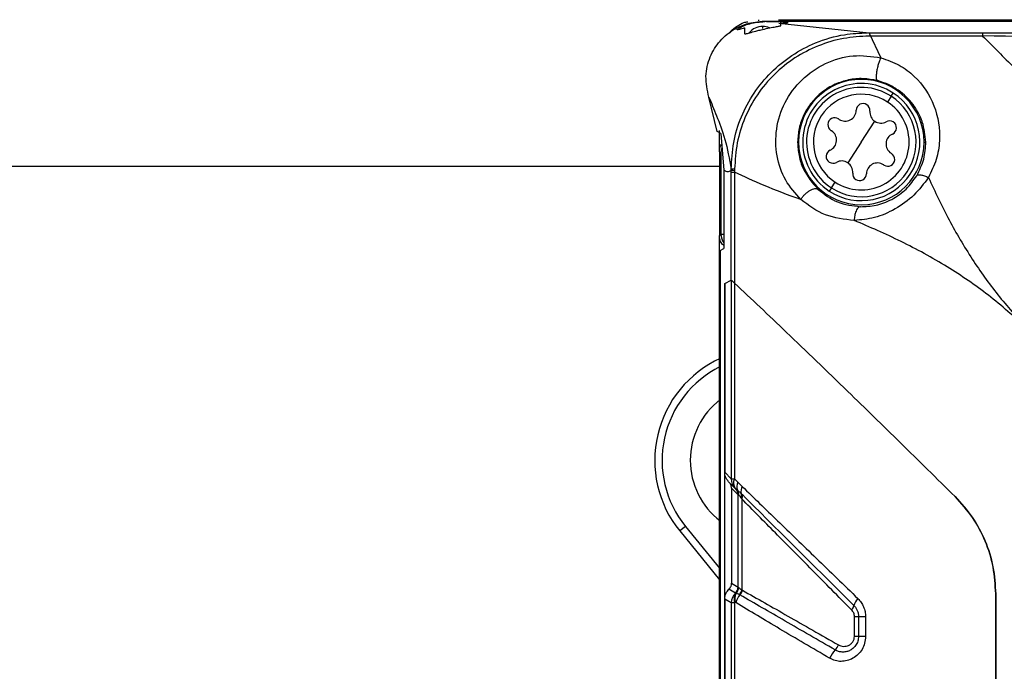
# Model space of a CAD drawing. Header units: inches. Extents: x 0.4 to 16.8, y 0 to 10.8.
# Tile 27 of 102: x 6.528 to 6.88, y 6.58 to 6.812. Entities that reach past the tile are written whole.
import ezdxf

# ---------------------------------------------------------------- set-up
doc = ezdxf.new("R2010")
doc.units = ezdxf.units.IN
doc.header["$MEASUREMENT"] = 0

msp = doc.modelspace()

# ---------------------------------------------------------------- linework, layer by layer
at = {"color": 7, "linetype": 'Continuous'}
for p, q in [((6.788363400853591, 6.811124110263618), (6.788368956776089, 6.811125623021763)), ((6.788368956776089, 6.811125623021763), (6.793344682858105, 6.811841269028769)), ((6.792031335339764, 6.812428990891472), (6.792031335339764, 6.812015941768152)), ((6.793344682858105, 6.811841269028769), (7.472222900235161, 6.811841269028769)), ((6.79911222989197, 6.812428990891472), (7.473307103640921, 6.812428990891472)), ((6.799285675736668, 6.811162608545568), (6.831506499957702, 6.807721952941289)), ((6.799971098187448, 6.810332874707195), (6.799993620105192, 6.811623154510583)), ((6.793452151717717, 6.81002426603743), (6.793452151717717, 6.809321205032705)), ((6.831506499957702, 6.807776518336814), (6.872006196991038, 6.807776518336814)), ((6.831506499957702, 6.807614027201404), (6.835688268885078, 6.798859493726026)), ((6.87202377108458, 6.806587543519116), (6.831506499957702, 6.806587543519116)), ((6.839382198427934, 6.78507435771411), (6.840134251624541, 6.786225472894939)), ((6.777284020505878, 6.772446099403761), (6.774266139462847, 6.784805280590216)), ((6.839382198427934, 6.78507435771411), (6.838041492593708, 6.783022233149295)), ((6.828694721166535, 6.768715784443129), (6.833534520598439, 6.776123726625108)), ((6.778506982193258, 6.771715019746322), (6.777284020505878, 6.772446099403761)), ((6.778005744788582, 6.76528632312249), (6.778005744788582, 6.772827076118)), ((6.778506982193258, 6.771715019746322), (6.779622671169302, 6.758693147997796)), ((6.80630298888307, 6.768715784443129), (6.805967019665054, 6.768715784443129)), ((6.828694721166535, 6.768715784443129), (6.823854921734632, 6.761307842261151)), ((6.85108645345, 6.768715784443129), (6.851721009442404, 6.768715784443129)), ((6.778571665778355, 6.764720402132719), (6.778005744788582, 6.765286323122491)), ((6.778005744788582, 6.76528632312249), (6.778005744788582, 6.735235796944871)), ((6.778571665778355, 6.764720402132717), (6.778571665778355, 6.735801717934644)), ((6.778005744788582, 6.760034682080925), (4.919925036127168, 6.760034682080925)), ((6.779622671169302, 6.758693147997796), (6.779622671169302, 6.730663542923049)), ((6.782252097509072, 6.719364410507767), (6.782252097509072, 6.757942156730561)), ((6.783441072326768, 6.757940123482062), (6.783441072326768, 6.718335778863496)), ((6.818007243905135, 6.752357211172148), (6.819347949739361, 6.754409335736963)), ((6.818007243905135, 6.752357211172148), (6.817255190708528, 6.751206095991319)), ((6.778005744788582, 6.735235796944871), (6.778571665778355, 6.735801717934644)), ((6.778005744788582, 6.179656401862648), (6.778005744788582, 6.735235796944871)), ((6.778571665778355, 6.735801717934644), (6.779622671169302, 6.735861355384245)), ((6.7783259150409, 6.730016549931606), (6.778325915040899, 6.184875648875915)), ((6.778328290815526, 6.730016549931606), (6.779622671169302, 6.730663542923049)), ((6.778328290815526, 6.730016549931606), (6.778328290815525, 6.184875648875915)), ((6.779905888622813, 6.718191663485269), (6.782252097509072, 6.719364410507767)), ((6.779905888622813, 6.718191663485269), (6.782252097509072, 6.719364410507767)), ((6.782252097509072, 6.719364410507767), (6.782252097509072, 6.648384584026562)), ((6.779905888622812, 6.196700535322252), (6.779905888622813, 6.718191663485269)), ((6.779905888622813, 6.718191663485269), (6.779905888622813, 6.650730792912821)), ((6.783441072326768, 6.718335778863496), (6.783441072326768, 6.648354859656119)), ((6.779905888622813, 6.650730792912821), (6.782252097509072, 6.648384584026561)), ((6.783654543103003, 6.6449917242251), (6.781314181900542, 6.647332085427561)), ((6.784640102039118, 6.647197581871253), (6.786151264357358, 6.645648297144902)), ((6.784714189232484, 6.642707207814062), (6.782368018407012, 6.645053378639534)), ((6.782368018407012, 6.645053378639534), (6.782368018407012, 6.611108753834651)), ((6.783904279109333, 6.644745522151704), (6.784462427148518, 6.644345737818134)), ((6.784462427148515, 6.644345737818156), (6.785794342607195, 6.643169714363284)), ((6.784954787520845, 6.642590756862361), (6.784725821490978, 6.642701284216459)), ((6.784725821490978, 6.609739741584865), (6.784725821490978, 6.642701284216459)), ((6.786006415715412, 6.64123978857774), (6.786006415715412, 6.608745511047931)), ((6.765887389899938, 6.631416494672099), (6.763851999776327, 6.629768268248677)), ((6.765887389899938, 6.631416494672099), (6.778005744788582, 6.616451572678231)), ((6.763851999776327, 6.629768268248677), (6.778005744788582, 6.612289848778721)), ((6.782368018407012, 6.611108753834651), (6.784715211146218, 6.609753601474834)), ((6.78377688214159, 6.607596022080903), (6.781430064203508, 6.608950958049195)), ((6.783784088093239, 6.607587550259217), (6.78377688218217, 6.607596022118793)), ((6.783907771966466, 6.607495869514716), (6.78378408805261, 6.607587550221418)), ((6.785373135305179, 6.606928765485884), (6.785202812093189, 6.607014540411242)), ((6.876677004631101, 6.307598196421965), (6.876677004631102, 6.607294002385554)), ((6.876677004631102, 6.607294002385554), (6.876677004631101, 6.307598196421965)), ((6.779905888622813, 6.605444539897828), (6.779905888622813, 6.542849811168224)), ((6.782252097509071, 6.604089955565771), (6.779905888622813, 6.605444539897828)), ((6.782252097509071, 6.604089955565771), (6.782252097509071, 6.541495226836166)), ((6.783441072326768, 6.604103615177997), (6.783441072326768, 6.54147806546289)), ((6.826257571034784, 6.592121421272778), (6.826257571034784, 6.599143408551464)), ((6.827714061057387, 6.599143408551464), (6.826257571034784, 6.599143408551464)), ((6.827714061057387, 6.599143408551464), (6.827714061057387, 6.592121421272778)), ((6.830218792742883, 6.599143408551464), (6.827714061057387, 6.599143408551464)), ((6.830218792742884, 6.599143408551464), (6.830218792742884, 6.592121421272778)), ((6.827714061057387, 6.592121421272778), (6.826257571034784, 6.592121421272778)), ((6.830218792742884, 6.592121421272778), (6.827714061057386, 6.592121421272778))]:
    msp.add_line(p, q, dxfattribs=at)
at = {"color": 7, "linetype": 'Continuous', "flags": 128}
msp.add_lwpolyline([(6.778934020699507, 6.766572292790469), (6.778666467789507, 6.765680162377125), (6.778571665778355, 6.764720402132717)], dxfattribs=at)
at = {"color": 7, "linetype": 'Continuous'}
for centre, radius, start, end in [((6.793452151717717, 6.803872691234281), 0.006151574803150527, 90, 140.8843563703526), ((6.793452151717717, 6.803872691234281), 0.006151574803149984, 66.39686574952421, 90), ((6.828694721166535, 6.768715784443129), 0.0223917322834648, 0, 180), ((6.828694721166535, 6.768715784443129), 0.0209153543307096, 56.84238035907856, 236.8423803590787), ((6.828694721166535, 6.768715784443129), 0.0195403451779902, 56.84238035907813, 236.8423803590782), ((6.828694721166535, 6.768715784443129), 0.01708907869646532, 56.84238035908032, 236.8423803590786), ((6.828694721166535, 6.768715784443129), 0.0209153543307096, 236.8423803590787, 56.84238035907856), ((6.828694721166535, 6.768715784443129), 0.0195403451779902, 236.8423803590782, 56.84238035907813), ((6.828694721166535, 6.768715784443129), 0.01708907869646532, 236.8423803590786, 56.84238035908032), ((6.829318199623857, 6.780017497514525), 0.002460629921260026, 354.6381528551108, 179.0466078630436), ((6.82292144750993, 6.780123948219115), 0.003937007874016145, 236.8423803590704, 359.0466078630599), ((6.83568784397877, 6.779419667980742), 0.003937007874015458, 174.6381528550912, 236.8423803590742), ((6.819218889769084, 6.77490658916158), 0.002460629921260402, 56.84238035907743, 236.8423803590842), ((6.819218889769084, 6.77490658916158), 0.002460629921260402, 54.63815285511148, 56.84238035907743), ((6.82292144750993, 6.780123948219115), 0.003937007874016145, 234.6381528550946, 236.8423803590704), ((6.83568784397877, 6.779419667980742), 0.003937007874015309, 236.8423803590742, 299.0466078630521), ((6.838794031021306, 6.773826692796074), 0.002460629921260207, 294.6381528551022, 119.0466078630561), ((6.815928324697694, 6.769420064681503), 0.003937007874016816, 294.638152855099, 56.84238035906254), ((6.819218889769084, 6.77490658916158), 0.002460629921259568, 236.8423803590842, 239.046607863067), ((6.815928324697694, 6.769420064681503), 0.003937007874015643, 56.84238035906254, 59.04660786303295), ((6.828694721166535, 6.768715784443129), 0.0223917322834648, 180, 0), ((6.841461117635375, 6.768011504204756), 0.003937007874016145, 114.6381528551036, 236.8423803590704), ((6.818595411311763, 6.763604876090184), 0.002460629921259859, 114.6381528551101, 299.0466078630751), ((6.841461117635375, 6.768011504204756), 0.003937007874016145, 236.8423803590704, 239.0466078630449), ((6.8217015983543, 6.758011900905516), 0.003937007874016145, 56.84238035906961, 119.0466078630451), ((6.8217015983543, 6.758011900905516), 0.003937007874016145, 354.6381528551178, 56.84238035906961), ((6.834467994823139, 6.757307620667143), 0.003937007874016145, 56.84238035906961, 179.0466078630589), ((6.838170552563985, 6.762524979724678), 0.002460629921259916, 236.8423803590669, 56.84238035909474), ((6.838170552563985, 6.762524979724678), 0.002460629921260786, 56.84238035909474, 59.04660786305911), ((6.783405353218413, 6.75268178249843), 0.006423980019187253, 89.54345243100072, 100.3602682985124), ((6.783356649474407, 6.743180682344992), 0.01538544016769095, 89.65037179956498, 94.11740009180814), ((6.834467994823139, 6.757307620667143), 0.003937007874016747, 54.63815285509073, 56.84238035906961), ((6.838170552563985, 6.762524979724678), 0.002460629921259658, 234.6381528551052, 236.8423803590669), ((6.828071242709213, 6.757414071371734), 0.002460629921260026, 174.6381528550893, 359.0466078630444), ((6.783493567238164, 6.735803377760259), 0.004921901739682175, 180.019322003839, 218.1437625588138), ((6.794982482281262, 6.65497723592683), 0.04005744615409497, 114.5707776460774, 219.000000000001), ((6.794982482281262, 6.65497723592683), 0.03743838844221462, 116.4173309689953, 219.0000000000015), ((6.794925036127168, 6.655034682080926), 0.02731250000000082, 127.426856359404, 232.5731436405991), ((6.787041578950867, 6.648378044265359), 0.004789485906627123, 179.9217659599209, 224.993944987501), ((6.786103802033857, 6.64684057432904), 0.003063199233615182, 150.3732574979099, 217.8264714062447), ((6.787745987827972, 6.645572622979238), 0.003505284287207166, 152.3820229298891, 200.4879373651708), ((6.789573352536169, 6.643890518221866), 0.003847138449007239, 152.8123919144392, 190.7988173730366), ((6.781766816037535, 6.642711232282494), 0.002947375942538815, 359.9217659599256, 44.99394498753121), ((6.781772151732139, 6.642701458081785), 0.002953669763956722, 359.9966273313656, 43.79198350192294), ((6.782042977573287, 6.642720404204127), 0.002914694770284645, 357.4506088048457, 33.8923473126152), ((6.783416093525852, 6.64249307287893), 0.002472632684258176, 339.92723777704, 15.88171284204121), ((6.783878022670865, 6.642317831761), 0.002385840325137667, 333.1375267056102, 10.56740271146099), ((6.787053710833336, 6.604086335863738), 0.004801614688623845, 133.0348497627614, 179.9568075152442), ((6.787689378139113, 6.605247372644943), 0.004399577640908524, 149.2648001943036, 195.0682721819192), ((6.787763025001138, 6.605461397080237), 0.004279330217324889, 151.126602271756, 196.8113269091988), ((6.78176037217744, 6.609755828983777), 0.002954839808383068, 313.0348497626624, 359.9568075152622), ((6.781775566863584, 6.60974855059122), 0.002950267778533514, 312.9056297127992, 359.8289241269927), ((6.790341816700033, 6.602391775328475), 0.006728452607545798, 137.6002479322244, 164.5651735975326), ((6.781803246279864, 6.609687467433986), 0.003038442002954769, 313.8389094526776, 358.0374215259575), ((6.781817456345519, 6.609640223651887), 0.003048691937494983, 316.1398202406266, 358.5118502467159), ((6.781986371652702, 6.609559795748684), 0.004101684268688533, 321.644489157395, 348.549312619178), ((6.782185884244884, 6.609667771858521), 0.004202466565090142, 319.3254482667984, 345.5452975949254), ((6.8221260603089, 6.604253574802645), 0.004096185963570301, 319.3674713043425, 344.0092763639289), ((6.83267061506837, 6.60101545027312), 0.00693552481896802, 138.3342091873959, 162.290709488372), ((6.814706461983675, 6.591552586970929), 0.0063608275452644, 317.5639707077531, 337.0926396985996), ((6.826590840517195, 6.580225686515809), 0.01005899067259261, 135.6245546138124, 156.0486967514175)]:
    msp.add_arc(centre, radius, start, end, dxfattribs=at)
for points, knots in [([(6.774266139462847, 6.784805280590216), (6.773727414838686, 6.787267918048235), (6.772676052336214, 6.792073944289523), (6.774377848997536, 6.799177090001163), (6.778048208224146, 6.805105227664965), (6.782951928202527, 6.809223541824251), (6.786757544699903, 6.810560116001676), (6.788363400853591, 6.811124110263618)], [0, 0, 0, 0, 0.2248374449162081, 0.4387875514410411, 0.6379617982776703, 0.8472307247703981, 1, 1, 1, 1]), ([(6.78155520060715, 6.807480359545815), (6.781731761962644, 6.807767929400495), (6.782410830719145, 6.808873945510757), (6.784313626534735, 6.810115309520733), (6.786336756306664, 6.81142180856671), (6.787749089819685, 6.811624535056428), (6.788233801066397, 6.811694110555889)], [0, 0, 0, 0, 0.1239938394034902, 0.4768899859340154, 0.8204692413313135, 1, 1, 1, 1]), ([(6.786948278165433, 6.809469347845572), (6.78628532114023, 6.809272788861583), (6.785110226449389, 6.808924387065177), (6.784294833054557, 6.808681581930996), (6.784269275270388, 6.808833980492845), (6.785105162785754, 6.809481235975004), (6.786634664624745, 6.810306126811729), (6.788814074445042, 6.811006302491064), (6.791445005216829, 6.811571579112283), (6.793342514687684, 6.81167340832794), (6.794274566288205, 6.81172342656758)], [0, 0, 0, 0, 0.1409027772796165, 0.2497508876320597, 0.3772570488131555, 0.4999720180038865, 0.6255510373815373, 0.7503238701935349, 0.8773597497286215, 1, 1, 1, 1]), ([(6.793344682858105, 6.811841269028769), (6.793383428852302, 6.811821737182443), (6.793465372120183, 6.811780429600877), (6.793994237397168, 6.811743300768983), (6.794273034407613, 6.81172372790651)], [0, 0, 0, 0, 0.4728392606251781, 1, 1, 1, 1]), ([(6.799776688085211, 6.811172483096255), (6.800024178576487, 6.811182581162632), (6.80076117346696, 6.811212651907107), (6.801908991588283, 6.811280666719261), (6.802626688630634, 6.81135858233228), (6.802669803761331, 6.811438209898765), (6.802175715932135, 6.811517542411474), (6.800917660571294, 6.811599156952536), (6.79892665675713, 6.811664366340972), (6.796656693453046, 6.811708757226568), (6.795046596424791, 6.811718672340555), (6.794274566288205, 6.81172342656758)], [0, 0, 0, 0, 0.05047133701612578, 0.1502971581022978, 0.2991774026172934, 0.3923989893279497, 0.4979430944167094, 0.6377013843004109, 0.7679747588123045, 0.8887455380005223, 1, 1, 1, 1]), ([(6.782250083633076, 6.759001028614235), (6.782412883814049, 6.762196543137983), (6.782739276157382, 6.768603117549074), (6.785596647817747, 6.777833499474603), (6.790137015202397, 6.786332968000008), (6.796272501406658, 6.793780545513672), (6.803741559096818, 6.7999052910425), (6.812583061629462, 6.804586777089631), (6.821824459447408, 6.807320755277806), (6.828172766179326, 6.807638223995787), (6.830943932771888, 6.807776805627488)], [0, 0, 0, 0, 0.125041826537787, 0.2506919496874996, 0.375408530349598, 0.5010172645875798, 0.626255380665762, 0.751413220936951, 0.8914867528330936, 1, 1, 1, 1]), ([(6.786948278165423, 6.809469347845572), (6.786953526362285, 6.809168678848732), (6.786962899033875, 6.808631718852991), (6.786976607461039, 6.807846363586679), (6.786982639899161, 6.807500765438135)], [0, 0, 0, 0, 0.5599467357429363, 1, 1, 1, 1]), ([(6.786982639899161, 6.807500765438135), (6.787007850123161, 6.807458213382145), (6.787058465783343, 6.807372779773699), (6.787448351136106, 6.807401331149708), (6.788055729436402, 6.807537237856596), (6.789138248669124, 6.807829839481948), (6.790684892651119, 6.808269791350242), (6.792306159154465, 6.808680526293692), (6.793143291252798, 6.808878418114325), (6.793452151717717, 6.808951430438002)], [0, 0, 0, 0, 0.124741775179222, 0.2504494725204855, 0.3683064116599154, 0.5007012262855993, 0.7498623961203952, 0.9077115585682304, 1, 1, 1, 1]), ([(6.793452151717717, 6.808951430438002), (6.794314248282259, 6.809138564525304), (6.795997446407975, 6.809503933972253), (6.798131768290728, 6.809894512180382), (6.799333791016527, 6.810116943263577), (6.799885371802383, 6.81025314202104), (6.799942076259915, 6.81030588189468), (6.799971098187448, 6.810332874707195)], [0, 0, 0, 0, 0.2556479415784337, 0.4991391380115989, 0.736679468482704, 0.8652298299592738, 1, 1, 1, 1]), ([(6.872006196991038, 6.807776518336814), (6.920646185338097, 6.807794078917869), (7.017926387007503, 6.807829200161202), (7.153430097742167, 6.80781261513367), (7.278510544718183, 6.807824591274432), (7.354942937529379, 6.807792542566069), (7.393158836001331, 6.807776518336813)], [0, 0, 0, 0, 0.2800005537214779, 0.5600024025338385, 0.7800029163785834, 1, 1, 1, 1]), ([(6.831522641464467, 6.80657916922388), (6.828450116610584, 6.806405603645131), (6.822245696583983, 6.80605511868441), (6.813237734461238, 6.803330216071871), (6.804836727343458, 6.799013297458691), (6.797421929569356, 6.793099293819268), (6.791354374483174, 6.785817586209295), (6.786881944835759, 6.777489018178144), (6.784049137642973, 6.768467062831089), (6.783653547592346, 6.762217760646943), (6.783456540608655, 6.759105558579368)], [0, 0, 0, 0, 0.1228341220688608, 0.2480417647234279, 0.3733714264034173, 0.499079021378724, 0.6250321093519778, 0.7500812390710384, 0.8755384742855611, 0.9999999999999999, 0.9999999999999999, 0.9999999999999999, 0.9999999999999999]), ([(7.393143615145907, 6.806600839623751), (7.349721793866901, 6.805984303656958), (7.262872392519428, 6.804751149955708), (7.132583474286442, 6.805361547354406), (7.002293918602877, 6.804751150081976), (6.915443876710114, 6.805984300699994), (6.872021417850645, 6.806600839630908)], [0, 0, 0, 0, 0.249982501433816, 0.4999981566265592, 0.7500138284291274, 1, 1, 1, 1]), ([(6.872021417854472, 6.806600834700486), (6.872021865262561, 6.806598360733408), (6.872022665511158, 6.806593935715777), (6.872023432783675, 6.806589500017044), (6.87202377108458, 6.806587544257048)], [0, 0, 0, 0, 0.559086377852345, 1, 1, 1, 1]), ([(6.87202377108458, 6.806587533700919), (6.875749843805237, 6.802861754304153), (6.88327456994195, 6.795337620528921), (6.89581011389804, 6.782802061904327), (6.908886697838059, 6.769724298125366), (6.922419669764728, 6.756192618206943), (6.936344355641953, 6.742268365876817), (6.94593816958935, 6.732673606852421), (6.950845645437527, 6.727765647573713)], [0, 0, 0, 0, 0.1631304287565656, 0.3294384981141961, 0.4996624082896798, 0.6621022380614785, 0.8271568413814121, 1, 1, 1, 1]), ([(6.807066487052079, 6.748159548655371), (6.805125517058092, 6.750359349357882), (6.801225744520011, 6.754779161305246), (6.798172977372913, 6.763707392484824), (6.79794370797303, 6.773442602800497), (6.801019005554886, 6.78307053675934), (6.807133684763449, 6.791363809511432), (6.815648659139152, 6.797227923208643), (6.825710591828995, 6.800221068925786), (6.83237202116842, 6.79931170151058), (6.835688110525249, 6.798859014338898)], [0, 0, 0, 0, 0.1215758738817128, 0.2442687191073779, 0.3684051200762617, 0.4941306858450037, 0.6211866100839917, 0.7484759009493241, 0.874790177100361, 1, 1, 1, 1]), ([(6.835686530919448, 6.798859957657), (6.835549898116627, 6.79857022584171), (6.835258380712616, 6.797952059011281), (6.834825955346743, 6.796724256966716), (6.834427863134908, 6.795284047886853), (6.834134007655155, 6.793779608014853), (6.83399592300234, 6.792438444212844), (6.83402469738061, 6.79144565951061), (6.83417746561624, 6.79083121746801), (6.834356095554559, 6.790705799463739), (6.834439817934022, 6.790647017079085)], [0, 0, 0, 0, 0.1067138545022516, 0.2276828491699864, 0.3604500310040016, 0.5000107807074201, 0.6395696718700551, 0.7723318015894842, 0.8932937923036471, 1, 1, 1, 1]), ([(6.835688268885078, 6.798859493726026), (6.837955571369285, 6.7980553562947), (6.842498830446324, 6.796444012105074), (6.849516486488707, 6.790958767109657), (6.85545440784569, 6.782084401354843), (6.85716819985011, 6.771325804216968), (6.855767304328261, 6.762395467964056), (6.853702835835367, 6.758155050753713), (6.852669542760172, 6.756032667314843)], [0, 0, 0, 0, 0.1249252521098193, 0.2503273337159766, 0.4998039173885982, 0.7488462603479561, 0.8742943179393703, 1, 1, 1, 1]), ([(6.8344395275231, 6.790647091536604), (6.832752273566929, 6.790966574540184), (6.82939278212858, 6.791602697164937), (6.824165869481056, 6.791086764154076), (6.819126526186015, 6.789462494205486), (6.814603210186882, 6.786709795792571), (6.810815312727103, 6.782959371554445), (6.80804976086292, 6.778538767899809), (6.80630416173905, 6.773672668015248), (6.806078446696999, 6.770354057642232), (6.805967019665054, 6.768715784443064)], [0, 0, 0, 0, 0.1258199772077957, 0.2505201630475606, 0.3702756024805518, 0.5006340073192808, 0.6248416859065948, 0.7502646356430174, 0.8767150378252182, 1, 1, 1, 1]), ([(6.851721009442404, 6.76871578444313), (6.851480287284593, 6.771155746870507), (6.85119908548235, 6.774006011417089), (6.849525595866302, 6.778443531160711), (6.847210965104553, 6.782609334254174), (6.843024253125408, 6.78669791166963), (6.83845149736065, 6.789391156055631), (6.83571377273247, 6.790248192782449), (6.8344395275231, 6.790647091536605)], [0, 0, 0, 0, 0.2493679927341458, 0.2913015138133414, 0.499719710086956, 0.7494479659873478, 0.883383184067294, 0.9999999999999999, 0.9999999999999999, 0.9999999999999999, 0.9999999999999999]), ([(6.774266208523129, 6.784805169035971), (6.775150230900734, 6.782653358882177), (6.776929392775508, 6.778322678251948), (6.780224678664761, 6.769970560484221), (6.781567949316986, 6.762695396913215), (6.782250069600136, 6.759001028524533)], [0, 0, 0, 0, 0.327089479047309, 0.6582923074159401, 1, 1, 1, 1]), ([(6.805967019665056, 6.768715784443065), (6.806063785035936, 6.767077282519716), (6.80625962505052, 6.763761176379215), (6.808288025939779, 6.757584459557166), (6.811281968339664, 6.754103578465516), (6.813266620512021, 6.751796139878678)], [0, 0, 0, 0, 0.247697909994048, 0.5013070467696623, 1, 1, 1, 1]), ([(6.848467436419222, 6.756668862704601), (6.849451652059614, 6.758652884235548), (6.851419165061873, 6.762619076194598), (6.851620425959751, 6.766684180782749), (6.851721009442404, 6.768715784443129)], [0, 0, 0, 0, 0.50023336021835, 0.9999999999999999, 0.9999999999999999, 0.9999999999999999, 0.9999999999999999]), ([(6.778005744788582, 6.76528632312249), (6.778049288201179, 6.76573652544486), (6.778141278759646, 6.766687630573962), (6.778503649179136, 6.767625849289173), (6.778821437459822, 6.767970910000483), (6.778827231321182, 6.767977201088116)], [0, 0, 0, 0, 0.4687619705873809, 0.9903145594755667, 1, 1, 1, 1]), ([(6.782251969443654, 6.7585264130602), (6.781761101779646, 6.758264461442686), (6.780884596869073, 6.757796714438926), (6.780008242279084, 6.758419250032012), (6.779622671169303, 6.758693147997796)], [0, 0, 0, 0, 0.560028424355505, 1, 1, 1, 1]), ([(6.782251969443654, 6.7585264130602), (6.782251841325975, 6.75861502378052), (6.782251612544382, 6.758773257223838), (6.782250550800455, 6.758931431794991), (6.782250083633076, 6.759001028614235)], [0, 0, 0, 0, 0.5599999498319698, 1, 1, 1, 1]), ([(6.782252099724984, 6.757942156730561), (6.782252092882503, 6.758051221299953), (6.782252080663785, 6.758245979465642), (6.782252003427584, 6.758440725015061), (6.782251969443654, 6.7585264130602)], [0, 0, 0, 0, 0.5599999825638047, 0.9999999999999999, 0.9999999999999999, 0.9999999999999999, 0.9999999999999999]), ([(6.807066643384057, 6.748159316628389), (6.802574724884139, 6.749817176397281), (6.794049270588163, 6.752963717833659), (6.786848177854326, 6.756341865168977), (6.783441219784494, 6.757940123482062)], [0, 0, 0, 0, 0.526883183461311, 1, 1, 1, 1]), ([(6.783450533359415, 6.758565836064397), (6.783448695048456, 6.758461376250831), (6.783445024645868, 6.75825281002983), (6.783442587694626, 6.758044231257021), (6.783441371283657, 6.757940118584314)], [0, 0, 0, 0, 0.5008472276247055, 1, 1, 1, 1]), ([(6.783456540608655, 6.759105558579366), (6.783455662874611, 6.759004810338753), (6.78345409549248, 6.75882490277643), (6.783451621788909, 6.758644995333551), (6.783450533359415, 6.758565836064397)], [0, 0, 0, 0, 0.560000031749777, 1, 1, 1, 1]), ([(6.852667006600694, 6.756033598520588), (6.851044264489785, 6.753871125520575), (6.847797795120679, 6.749544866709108), (6.840881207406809, 6.744538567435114), (6.833486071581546, 6.74135404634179), (6.82859585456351, 6.740919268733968), (6.826187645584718, 6.740705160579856)], [0, 0, 0, 0, 0.2539638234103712, 0.508081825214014, 0.7577527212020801, 1, 1, 1, 1]), ([(6.828434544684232, 6.745624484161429), (6.830260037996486, 6.745704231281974), (6.833914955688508, 6.745863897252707), (6.838718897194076, 6.747636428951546), (6.84229378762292, 6.749848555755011), (6.845597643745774, 6.752562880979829), (6.847317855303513, 6.755024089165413), (6.848467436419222, 6.756668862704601)], [0, 0, 0, 0, 0.2493955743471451, 0.4993282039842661, 0.6262033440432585, 0.7501995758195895, 1, 1, 1, 1]), ([(6.848467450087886, 6.756668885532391), (6.848614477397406, 6.756794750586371), (6.848917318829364, 6.757054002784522), (6.849929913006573, 6.757032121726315), (6.851229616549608, 6.756703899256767), (6.852198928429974, 6.756252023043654), (6.852669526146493, 6.756032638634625)], [0, 0, 0, 0, 0.2427443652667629, 0.4999958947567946, 0.7572496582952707, 1, 1, 1, 1]), ([(6.852669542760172, 6.756032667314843), (6.855032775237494, 6.750971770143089), (6.859613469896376, 6.741162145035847), (6.86796914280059, 6.727004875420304), (6.877240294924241, 6.713934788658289), (6.884306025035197, 6.706106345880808), (6.887861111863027, 6.702167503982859)], [0, 0, 0, 0, 0.2686531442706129, 0.5207350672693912, 0.7588602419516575, 1, 1, 1, 1]), ([(6.807066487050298, 6.748159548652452), (6.807254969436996, 6.748446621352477), (6.807649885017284, 6.749048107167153), (6.808432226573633, 6.749938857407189), (6.80934976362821, 6.750777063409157), (6.81034273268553, 6.75146539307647), (6.81130873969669, 6.751926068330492), (6.812149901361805, 6.752119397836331), (6.812822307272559, 6.752081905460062), (6.813123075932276, 6.751888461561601), (6.813266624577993, 6.751796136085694)], [0, 0, 0, 0, 0.1117320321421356, 0.2341052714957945, 0.364765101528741, 0.4999999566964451, 0.6352348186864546, 0.7658946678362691, 0.8882679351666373, 1, 1, 1, 1]), ([(6.813266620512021, 6.751796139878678), (6.815483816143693, 6.750080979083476), (6.819928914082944, 6.746642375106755), (6.825594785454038, 6.745964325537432), (6.828434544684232, 6.745624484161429)], [0, 0, 0, 0, 0.4987956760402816, 1, 1, 1, 1]), ([(6.826187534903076, 6.740703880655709), (6.822652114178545, 6.741095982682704), (6.815559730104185, 6.741882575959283), (6.809903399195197, 6.746062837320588), (6.807066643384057, 6.748159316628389)], [0, 0, 0, 0, 0.4984812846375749, 1, 1, 1, 1]), ([(6.828434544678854, 6.745624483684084), (6.828223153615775, 6.745580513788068), (6.827807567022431, 6.74549407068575), (6.827249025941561, 6.744902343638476), (6.826811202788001, 6.744107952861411), (6.826445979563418, 6.743040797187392), (6.826225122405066, 6.74187843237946), (6.826197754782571, 6.741021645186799), (6.826187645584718, 6.740705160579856)], [0, 0, 0, 0, 0.1835807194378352, 0.3609125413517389, 0.523154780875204, 0.6644718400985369, 0.8760608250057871, 1, 1, 1, 1]), ([(6.887861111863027, 6.702167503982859), (6.883342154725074, 6.706214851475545), (6.874356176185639, 6.714263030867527), (6.859103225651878, 6.724605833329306), (6.84279976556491, 6.733561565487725), (6.8317470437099, 6.738313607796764), (6.826187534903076, 6.740703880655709)], [0, 0, 0, 0, 0.2418202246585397, 0.4808612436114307, 0.7388736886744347, 1, 1, 1, 1]), ([(6.779622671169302, 6.731765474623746), (6.779453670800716, 6.731878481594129), (6.778839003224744, 6.732289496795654), (6.77819010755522, 6.733556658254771), (6.778064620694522, 6.734699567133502), (6.778005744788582, 6.735235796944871)], [0, 0, 0, 0, 0.1675622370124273, 0.609436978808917, 1, 1, 1, 1]), ([(6.783441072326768, 6.718335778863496), (6.783079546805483, 6.718670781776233), (6.782456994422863, 6.719247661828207), (6.782312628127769, 6.719329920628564), (6.782252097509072, 6.719364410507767)], [0, 0, 0, 0, 0.5807150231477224, 1, 1, 1, 1]), ([(6.782252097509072, 6.719364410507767), (6.782280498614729, 6.719352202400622), (6.782338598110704, 6.719327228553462), (6.782707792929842, 6.719015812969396), (6.783158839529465, 6.718597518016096), (6.783441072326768, 6.718335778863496)], [0, 0, 0, 0, 0.2635808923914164, 0.5392014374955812, 1, 1, 1, 1]), ([(6.783441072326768, 6.718335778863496), (6.789494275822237, 6.712617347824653), (6.802063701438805, 6.700743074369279), (6.822392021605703, 6.681099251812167), (6.842667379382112, 6.661315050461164), (6.855649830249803, 6.648504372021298), (6.862185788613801, 6.642054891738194)], [0, 0, 0, 0, 0.2595919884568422, 0.539040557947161, 0.7679319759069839, 1, 1, 1, 1]), ([(6.783441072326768, 6.718335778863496), (6.789494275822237, 6.712617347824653), (6.802063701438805, 6.700743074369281), (6.822392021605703, 6.681099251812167), (6.842667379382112, 6.661315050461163), (6.855649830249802, 6.648504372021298), (6.8621857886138, 6.642054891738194)], [0, 0, 0, 0, 0.259591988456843, 0.5390405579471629, 0.767931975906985, 1, 1, 1, 1]), ([(6.781314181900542, 6.647332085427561), (6.780867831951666, 6.647895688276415), (6.780070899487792, 6.648901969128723), (6.77995630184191, 6.650172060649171), (6.779905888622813, 6.650730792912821)], [0, 0, 0, 0, 0.5600850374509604, 1, 1, 1, 1]), ([(6.782368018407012, 6.645053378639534), (6.782316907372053, 6.645492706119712), (6.782225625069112, 6.646277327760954), (6.781722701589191, 6.646879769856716), (6.781501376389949, 6.647144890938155)], [0, 0, 0, 0, 0.5599227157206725, 1, 1, 1, 1]), ([(6.782252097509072, 6.648384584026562), (6.78231800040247, 6.648382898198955), (6.78245277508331, 6.648379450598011), (6.783106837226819, 6.6483631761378), (6.783441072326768, 6.648354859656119)], [0, 0, 0, 0, 0.4889857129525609, 1, 1, 1, 1]), ([(6.783441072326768, 6.648354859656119), (6.783663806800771, 6.648139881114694), (6.784061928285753, 6.647755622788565), (6.784463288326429, 6.647368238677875), (6.784640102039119, 6.647197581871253)], [0, 0, 0, 0, 0.5594635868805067, 1, 1, 1, 1]), ([(6.786151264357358, 6.645648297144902), (6.790298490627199, 6.641640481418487), (6.798678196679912, 6.633542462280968), (6.81260743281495, 6.620060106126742), (6.822487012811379, 6.610477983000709), (6.827489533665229, 6.605626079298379)], [0, 0, 0, 0, 0.3260124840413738, 0.6587267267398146, 1, 1, 1, 1]), ([(6.783684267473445, 6.644961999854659), (6.783675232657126, 6.644971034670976), (6.783659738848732, 6.644986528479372), (6.78365607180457, 6.644990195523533), (6.783654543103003, 6.6449917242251)], [0, 0, 0, 0, 0.5831243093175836, 1, 1, 1, 1]), ([(6.783851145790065, 6.644795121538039), (6.783819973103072, 6.644826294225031), (6.783764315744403, 6.644881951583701), (6.783708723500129, 6.644937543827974), (6.783684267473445, 6.644961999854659)], [0, 0, 0, 0, 0.5600820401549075, 1, 1, 1, 1]), ([(6.783851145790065, 6.644795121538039), (6.783861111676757, 6.644785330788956), (6.783878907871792, 6.644767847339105), (6.783896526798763, 6.644752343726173), (6.783904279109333, 6.644745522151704)], [0, 0, 0, 0, 0.5600009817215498, 1, 1, 1, 1]), ([(6.784725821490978, 6.642701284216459), (6.784723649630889, 6.642701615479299), (6.78471977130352, 6.642702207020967), (6.784715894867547, 6.642705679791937), (6.784714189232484, 6.642707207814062)], [0, 0, 0, 0, 0.5599991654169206, 0.9999999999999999, 0.9999999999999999, 0.9999999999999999, 0.9999999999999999]), ([(6.78573853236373, 6.641644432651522), (6.785588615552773, 6.641854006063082), (6.785289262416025, 6.642272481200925), (6.785066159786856, 6.64248477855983), (6.784954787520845, 6.642590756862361)], [0, 0, 0, 0, 0.5008025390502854, 1, 1, 1, 1]), ([(6.786006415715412, 6.64123978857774), (6.785956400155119, 6.641318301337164), (6.785867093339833, 6.641458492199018), (6.785777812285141, 6.641587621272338), (6.78573853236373, 6.641644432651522)], [0, 0, 0, 0, 0.5600419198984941, 0.9999999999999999, 0.9999999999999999, 0.9999999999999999, 0.9999999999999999]), ([(6.785794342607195, 6.643169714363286), (6.78587364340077, 6.643094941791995), (6.78601525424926, 6.642961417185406), (6.786159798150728, 6.642818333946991), (6.786223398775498, 6.642755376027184)], [0, 0, 0, 0, 0.5599909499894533, 0.9999999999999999, 0.9999999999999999, 0.9999999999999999, 0.9999999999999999]), ([(6.786223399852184, 6.642755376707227), (6.792445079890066, 6.636560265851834), (6.804877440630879, 6.62418099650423), (6.819005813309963, 6.610139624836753), (6.826063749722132, 6.603125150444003)], [0, 0, 0, 0, 0.5004423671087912, 1, 1, 1, 1]), ([(6.862185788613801, 6.642054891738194), (6.864334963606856, 6.639675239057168), (6.868639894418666, 6.634908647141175), (6.873145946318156, 6.626292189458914), (6.876123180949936, 6.617004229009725), (6.876491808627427, 6.610541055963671), (6.876677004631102, 6.607294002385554)], [0, 0, 0, 0, 0.2494588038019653, 0.4996814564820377, 0.7486434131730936, 1, 1, 1, 1]), ([(6.876677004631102, 6.607294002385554), (6.876494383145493, 6.610517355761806), (6.876128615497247, 6.616973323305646), (6.873167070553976, 6.626241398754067), (6.868658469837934, 6.63488246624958), (6.864350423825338, 6.639656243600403), (6.862185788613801, 6.642054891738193)], [0, 0, 0, 0, 0.249531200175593, 0.4997793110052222, 0.748657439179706, 1, 1, 1, 1]), ([(6.825234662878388, 6.601586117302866), (6.820494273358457, 6.60636563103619), (6.811132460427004, 6.615804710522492), (6.797930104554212, 6.629151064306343), (6.789955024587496, 6.637236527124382), (6.786006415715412, 6.64123978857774)], [0, 0, 0, 0, 0.3411857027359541, 0.6738089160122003, 1, 1, 1, 1]), ([(6.781430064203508, 6.608950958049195), (6.781726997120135, 6.609304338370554), (6.782257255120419, 6.6099353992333), (6.782334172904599, 6.610750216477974), (6.782368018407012, 6.611108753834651)], [0, 0, 0, 0, 0.5599781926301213, 1, 1, 1, 1]), ([(6.779905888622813, 6.605444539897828), (6.779996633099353, 6.606189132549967), (6.780158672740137, 6.607518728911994), (6.781041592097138, 6.608513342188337), (6.781430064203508, 6.608950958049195)], [0, 0, 0, 0, 0.5600140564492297, 1, 1, 1, 1]), ([(6.784015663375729, 6.607527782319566), (6.783995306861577, 6.607521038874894), (6.783958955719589, 6.607508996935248), (6.783923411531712, 6.607499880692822), (6.783907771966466, 6.607495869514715)], [0, 0, 0, 0, 0.5599965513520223, 1, 1, 1, 1]), ([(6.785202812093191, 6.607014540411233), (6.784935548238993, 6.607131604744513), (6.78441001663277, 6.607361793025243), (6.784145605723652, 6.607473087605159), (6.784015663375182, 6.607527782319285)], [0, 0, 0, 0, 0.5085590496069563, 1, 1, 1, 1]), ([(6.784715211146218, 6.609753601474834), (6.784717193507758, 6.609752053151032), (6.784720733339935, 6.609749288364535), (6.784724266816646, 6.60974265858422), (6.784725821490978, 6.609739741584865)], [0, 0, 0, 0, 0.5600156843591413, 1, 1, 1, 1]), ([(6.784725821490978, 6.609739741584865), (6.784736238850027, 6.609717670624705), (6.784754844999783, 6.60967825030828), (6.784813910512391, 6.609612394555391), (6.784839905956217, 6.609583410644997)], [0, 0, 0, 0, 0.5598879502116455, 1, 1, 1, 1]), ([(6.784839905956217, 6.609583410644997), (6.784844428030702, 6.609578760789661), (6.784852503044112, 6.609570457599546), (6.784861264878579, 6.609563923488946), (6.78486512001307, 6.609561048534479)], [0, 0, 0, 0, 0.5600082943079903, 1, 1, 1, 1]), ([(6.78486512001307, 6.609561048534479), (6.784986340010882, 6.609473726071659), (6.785243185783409, 6.609288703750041), (6.785742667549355, 6.608933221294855), (6.786006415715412, 6.608745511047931)], [0, 0, 0, 0, 0.4719563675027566, 1, 1, 1, 1]), ([(6.819400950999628, 6.587260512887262), (6.813269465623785, 6.590795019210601), (6.80100895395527, 6.597862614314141), (6.790584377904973, 6.603907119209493), (6.785373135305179, 6.606928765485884)], [0, 0, 0, 0, 0.5001002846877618, 0.9999999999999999, 0.9999999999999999, 0.9999999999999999, 0.9999999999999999]), ([(6.786006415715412, 6.608745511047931), (6.786053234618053, 6.608723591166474), (6.786136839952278, 6.60868444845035), (6.786219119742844, 6.608638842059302), (6.786255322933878, 6.608618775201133)], [0, 0, 0, 0, 0.559998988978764, 1, 1, 1, 1]), ([(6.786255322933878, 6.608618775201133), (6.791517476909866, 6.605631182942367), (6.802054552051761, 6.599648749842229), (6.814390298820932, 6.592603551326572), (6.820565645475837, 6.589076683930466)], [0, 0, 0, 0, 0.4993941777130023, 1, 1, 1, 1]), ([(6.783666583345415, 6.604223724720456), (6.783624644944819, 6.60420041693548), (6.783549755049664, 6.604158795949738), (6.783474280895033, 6.604120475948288), (6.783441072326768, 6.604103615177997)], [0, 0, 0, 0, 0.5600007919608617, 1, 1, 1, 1]), ([(6.783856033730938, 6.604182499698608), (6.783835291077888, 6.604193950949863), (6.783801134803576, 6.604212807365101), (6.783751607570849, 6.604227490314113), (6.783708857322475, 6.604234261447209), (6.78368069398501, 6.604227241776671), (6.783666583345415, 6.604223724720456)], [0, 0, 0, 0, 0.3401217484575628, 0.5600677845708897, 0.7795813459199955, 1, 1, 1, 1]), ([(6.817398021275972, 6.584309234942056), (6.811323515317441, 6.587865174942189), (6.799191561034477, 6.594967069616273), (6.788963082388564, 6.601113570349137), (6.783856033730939, 6.604182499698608)], [0, 0, 0, 0, 0.5007030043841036, 1, 1, 1, 1]), ([(6.826063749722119, 6.603125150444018), (6.826293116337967, 6.602871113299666), (6.82675877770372, 6.602355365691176), (6.82728029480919, 6.601394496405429), (6.827641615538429, 6.600309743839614), (6.827689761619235, 6.599534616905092), (6.827714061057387, 6.599143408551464)], [0, 0, 0, 0, 0.2390877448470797, 0.4853972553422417, 0.7402788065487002, 0.9999999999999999, 0.9999999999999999, 0.9999999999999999, 0.9999999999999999]), ([(6.827489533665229, 6.605626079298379), (6.827889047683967, 6.605193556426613), (6.828682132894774, 6.604334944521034), (6.82953539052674, 6.602736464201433), (6.830109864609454, 6.600991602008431), (6.83018245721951, 6.599759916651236), (6.830218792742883, 6.599143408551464)], [0, 0, 0, 0, 0.2515142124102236, 0.4992871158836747, 0.7493730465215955, 0.9999999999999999, 0.9999999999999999, 0.9999999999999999, 0.9999999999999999]), ([(6.826257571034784, 6.599143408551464), (6.826243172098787, 6.599371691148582), (6.826214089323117, 6.599832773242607), (6.825931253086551, 6.600716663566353), (6.825512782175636, 6.601238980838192), (6.825234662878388, 6.601586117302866)], [0, 0, 0, 0, 0.247488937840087, 0.4998748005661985, 1, 1, 1, 1]), ([(6.830218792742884, 6.592121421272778), (6.83015359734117, 6.591303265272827), (6.830023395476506, 6.589669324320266), (6.829029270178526, 6.587427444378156), (6.827563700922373, 6.585572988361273), (6.825722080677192, 6.584198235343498), (6.823656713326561, 6.583367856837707), (6.82150399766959, 6.58310474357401), (6.819354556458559, 6.583361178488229), (6.818051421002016, 6.583992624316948), (6.817398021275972, 6.584309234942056)], [0, 0, 0, 0, 0.1251132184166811, 0.2498638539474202, 0.3749461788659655, 0.4998373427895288, 0.6249072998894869, 0.7496925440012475, 0.8744943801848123, 1, 1, 1, 1]), ([(6.827714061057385, 6.592121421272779), (6.827657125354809, 6.591521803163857), (6.827545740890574, 6.590348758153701), (6.826745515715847, 6.588836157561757), (6.825681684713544, 6.587705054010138), (6.82445338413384, 6.586957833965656), (6.823164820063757, 6.586555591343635), (6.82186507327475, 6.586476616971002), (6.82058016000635, 6.586677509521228), (6.819795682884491, 6.587065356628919), (6.819400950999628, 6.587260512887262)], [0, 0, 0, 0, 0.1425849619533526, 0.2789418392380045, 0.4080534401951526, 0.5306335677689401, 0.6494391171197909, 0.7657266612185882, 0.8821187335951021, 1, 1, 1, 1]), ([(6.820565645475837, 6.589076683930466), (6.820846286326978, 6.588940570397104), (6.821411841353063, 6.588666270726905), (6.822337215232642, 6.588531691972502), (6.823267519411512, 6.588596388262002), (6.824167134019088, 6.588884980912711), (6.824990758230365, 6.58939793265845), (6.825672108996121, 6.590131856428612), (6.826158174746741, 6.591065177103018), (6.826224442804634, 6.591769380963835), (6.826257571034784, 6.592121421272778)], [0, 0, 0, 0, 0.1241095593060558, 0.2501089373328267, 0.3751732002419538, 0.4997093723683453, 0.6242971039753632, 0.7495630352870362, 0.874803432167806, 1, 1, 1, 1])]:
    msp.add_open_spline(points, degree=3, knots=knots, dxfattribs=at)
for points in [[(6.872006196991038, 6.807776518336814), (6.872008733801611, 6.807708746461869), (6.872013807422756, 6.807573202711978), (6.872018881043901, 6.806924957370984), (6.872021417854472, 6.806600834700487)], [(6.782252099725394, 6.757942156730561), (6.782320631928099, 6.757941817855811), (6.782457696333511, 6.757941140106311), (6.783113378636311, 6.757940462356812), (6.783441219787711, 6.757940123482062)], [(6.783441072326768, 6.604103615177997), (6.783113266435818, 6.604101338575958), (6.782457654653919, 6.604096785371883), (6.782320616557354, 6.604092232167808), (6.782252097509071, 6.604089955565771)]]:
    msp.add_open_spline(points, degree=3, dxfattribs=at)

doc.saveas('drawing.dxf')
